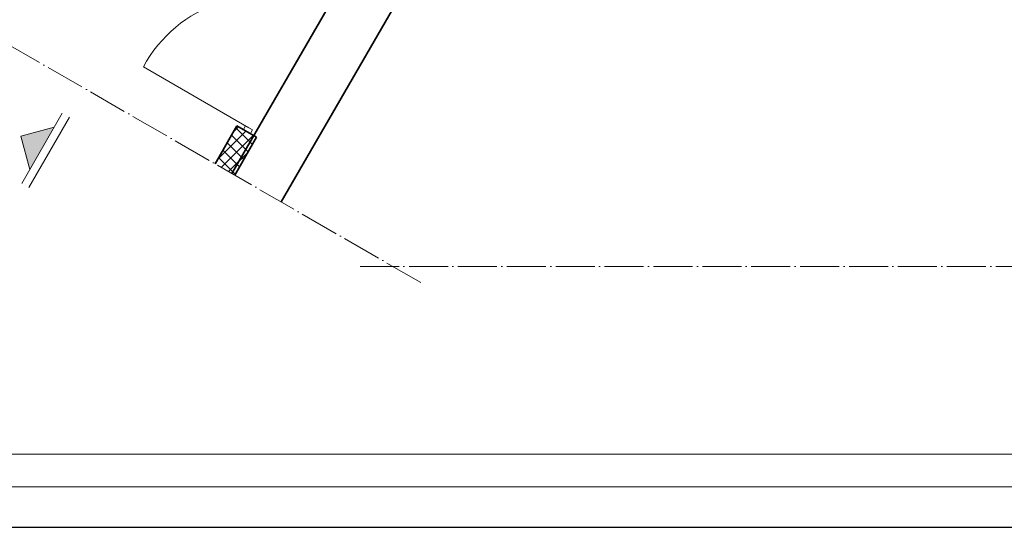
# Model space of a CAD drawing. Header units: millimetres. Extents: x 558 to 24951, y -5755 to 9551.
# Tile 2 of 38: x 23049 to 23655, y 8066 to 8378. Entities that reach past the tile are written whole.
import ezdxf

# ---------------------------------------------------------------- set-up
doc = ezdxf.new("R2010")
doc.units = ezdxf.units.MM
doc.linetypes.add('ACAD_ISO04W100', pattern=[30, 24, -3, 0, -3])
doc.layers.get('Defpoints').update_dxf_attribs({"color": 252})
for name, color, linetype, lineweight in [('K_Grube', 252, 'Continuous', 35), ('K_Kreskowanie', 252, 'Continuous', 5), ('K_Opis_zmienny', 252, 'Continuous', 13), ('K_Osie', 252, 'ACAD_ISO04W100', 5), ('K_Ramka', 252, 'Continuous', 18), ('K_Stolarka', 252, 'Continuous', 15)]:
    doc.layers.add(name, color=color, linetype=linetype, lineweight=lineweight)

msp = doc.modelspace()

# ---------------------------------------------------------------- hatches: boundary and pattern name
at = {"layer": 'K_Kreskowanie', "ltscale": 5}
h = msp.add_hatch(dxfattribs=at)
h.set_pattern_fill('ANSI37', color=256, scale=1.6)
h.set_pattern_definition([(45, (2962.861, -2454.189), (-3.5921024, 3.5921024), []), (135, (2962.861, -2454.189), (-3.5921024, -3.5921024), [])])
h.paths.add_polyline_path([(23183.043, 8313.13), (23169.543, 8289.747), (23179.935, 8283.747), (23193.435, 8307.13)])
h.paths.add_polyline_path([(23181.667, 8282.747), (23195.167, 8306.13), (23193.435, 8307.13), (23179.935, 8283.747)])
at = {"layer": 'K_Opis_zmienny'}
msp.add_hatch(color=256, dxfattribs=at).paths.add_polyline_path([(23050.048, 8306.776), (23070.538, 8312.266), (23055.538, 8286.286)])

# ---------------------------------------------------------------- linework, layer by layer
at = {"layer": 'Defpoints'}
msp.add_lwpolyline([(22371.174, 8065.976), (24471.174, 8065.976), (24471.174, 9550.976), (22371.174, 9550.976)], close=True, dxfattribs=at)
at = {"layer": 'K_Grube', "ltscale": 0.8}
for p, q in [((23489.435, 8819.817), (23179.935, 8283.747)), ((23519.746, 8802.317), (23210.246, 8266.247))]:
    msp.add_line(p, q, dxfattribs=at)
at = {"layer": 'K_Grube', "ltscale": 5}
for p, q in [((23183.043, 8313.13), (23169.543, 8289.747)), ((23183.043, 8313.13), (23195.167, 8306.13)), ((23181.667, 8282.747), (23195.167, 8306.13))]:
    msp.add_line(p, q, dxfattribs=at)
at = {"layer": 'K_Opis_zmienny'}
for p, q in [((23075.538, 8320.927), (23050.538, 8277.625)), ((23079.868, 8318.427), (23054.868, 8275.125)), ((23050.048, 8306.776), (23070.538, 8312.266)), ((23050.048, 8306.776), (23055.538, 8286.286))]:
    msp.add_line(p, q, dxfattribs=at)
at = {"layer": 'K_Opis_zmienny', "ltscale": 0.5}
msp.add_lwpolyline([(22496.174, 9505.976), (24046.174, 9505.976), (24046.174, 8110.976), (22496.174, 8110.976), (22496.174, 9505.976)], dxfattribs=at)
at = {"layer": 'K_Osie'}
for p, q in [((23296.19, 8216.627), (22662.052, 8582.747)), ((23258.87, 8226.627), (23840.798, 8226.627))]:
    msp.add_line(p, q, dxfattribs=at)
at = {"layer": 'K_Ramka'}
msp.add_lwpolyline([(22396.174, 8090.976), (24446.174, 8090.976), (24446.174, 9525.976), (22396.174, 9525.976)], close=True, dxfattribs=at)
at = {"layer": 'K_Stolarka', "ltscale": 5}
for p, q in [((23190.397, 8311.869), (23125.445, 8349.369)), ((23186.982, 8310.954), (23188.232, 8313.119)), ((23192.562, 8310.619), (23188.232, 8313.119)), ((23191.312, 8308.454), (23192.562, 8310.619))]:
    msp.add_line(p, q, dxfattribs=at)
msp.add_arc((23198.243, 8310.483), 82.532, 65.205129, 151.890627, dxfattribs=at)

doc.saveas('drawing.dxf')
